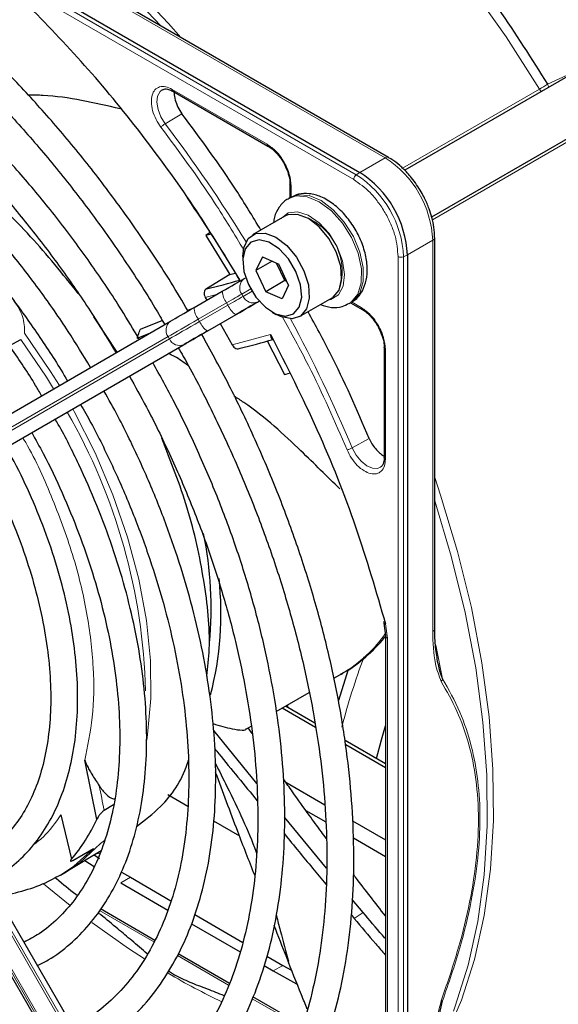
# Paper-space layout 'Blatt2' of a CAD drawing. Header units: millimetres. Extents: x 5 to 418, y 2 to 292.
# Tile 58 of 88: x 138 to 146, y 205 to 220. Entities that reach past the tile are written whole.
import ezdxf

# ---------------------------------------------------------------- set-up
doc = ezdxf.new("R2010")
doc.units = ezdxf.units.MM

psp = doc.layouts.new('Blatt2')

# ---------------------------------------------------------------- linework, layer by layer
at = {"color": 7, "linetype": 'Continuous', "lineweight": 25}
for p, q in [((127.312, 226.461), (142.882, 217.472)), ((143.308, 217.694), (138.282, 220.596)), ((146.969, 219.476), (143.55, 217.503)), ((143.951, 216.811), (147.369, 218.784)), ((140.108, 218.677), (141.517, 217.863)), ((141.846, 217.295), (141.846, 217.096)), ((141.854, 217.101), (141.826, 217.085)), ((141.77, 216.822), (141.289, 216.544)), ((140.659, 216.582), (140.594, 216.534)), ((140.676, 216.554), (140.594, 216.534)), ((140.594, 216.534), (140.955, 215.958)), ((143.995, 216.507), (143.995, 216.505)), ((143.995, 210.701), (143.995, 216.505)), ((143.589, 216.247), (143.589, 198.267)), ((141.144, 216.224), (141.144, 216.158)), ((141.437, 216.217), (141.339, 216.014)), ((141.58, 216.153), (141.339, 216.014)), ((141.437, 216.217), (141.68, 216.108)), ((141.768, 215.866), (141.647, 216.123)), ((141.826, 215.797), (141.68, 216.108)), ((140.955, 215.958), (140.605, 215.746)), ((140.955, 215.958), (141.034, 215.978)), ((141.339, 216.014), (141.485, 215.702)), ((141.167, 215.896), (141.189, 215.909)), ((141.768, 215.866), (141.485, 215.702)), ((141.826, 215.797), (141.728, 215.594)), ((141.784, 215.886), (141.768, 215.866)), ((141.801, 215.851), (141.768, 215.866)), ((140.421, 215.465), (140.841, 215.708)), ((141.728, 215.594), (141.485, 215.702)), ((140.588, 215.618), (140.612, 215.576)), ((141.989, 215.332), (142.47, 215.609)), ((142.725, 215.526), (142.754, 215.542)), ((142.746, 215.537), (142.917, 215.438)), ((140.626, 215.122), (141.047, 215.365)), ((141.582, 215.399), (141.639, 215.366)), ((135.277, 212.495), (140.073, 215.264)), ((139.279, 214.806), (138.934, 215.33)), ((139.952, 215.273), (139.621, 215.141)), ((140.809, 215.228), (140.989, 214.911)), ((139.575, 215.01), (139.766, 215.087)), ((135.505, 212.165), (140.301, 214.934)), ((137.677, 214.901), (137.851, 214.995)), ((141.509, 214.973), (141.765, 214.471)), ((143.246, 214.87), (143.246, 213.242)), ((141.765, 214.471), (141.84, 214.491)), ((143.244, 213.244), (143.244, 213.229)), ((143.24, 210.785), (143.263, 210.598)), ((143.263, 210.599), (143.263, 204.13)), ((140.367, 201.769), (135.571, 210.075)), ((142.496, 209.965), (142.629, 210.042)), ((142.708, 210.094), (142.564, 209.634)), ((142.604, 210.028), (142.629, 210.042)), ((135.211, 209.867), (140.007, 201.561)), ((141.642, 209.472), (142.131, 209.754)), ((142.225, 209.237), (141.73, 209.523)), ((142.216, 209.3), (141.78, 209.551)), ((141.809, 209.568), (141.809, 209.535)), ((141.198, 209.216), (141.27, 209.257)), ((141.286, 209.145), (141.227, 209.232)), ((141.354, 208.405), (140.713, 209.192)), ((143.263, 208.695), (142.663, 209.042)), ((143.263, 208.638), (142.673, 208.978)), ((138.976, 207.869), (138.797, 208.749)), ((140.326, 208.713), (140.338, 208.719)), ((141.784, 208.422), (142.364, 208.087)), ((140.034, 208.24), (140.331, 208.069)), ((139.225, 208.087), (139.088, 208.006)), ((138.444, 207.939), (138.6, 207.28)), ((142.388, 207.148), (141.763, 207.906)), ((142.081, 208.006), (142.376, 207.835)), ((140.712, 207.849), (141.096, 207.627)), ((142.775, 207.85), (143.263, 207.568)), ((142.788, 207.598), (143.263, 207.323)), ((138.559, 207.117), (139.041, 207.409)), ((138.62, 207.264), (138.929, 207.441)), ((138.937, 207.346), (139.019, 207.292)), ((138.799, 207.262), (138.936, 207.173)), ((138.438, 207.046), (138.388, 207.018)), ((138.438, 207.046), (138.522, 207.095)), ((138.522, 207.095), (138.559, 207.117)), ((139.342, 207.09), (139.475, 207.012)), ((139.334, 206.93), (140.033, 206.526)), ((139.475, 207.012), (140.078, 206.664)), ((138.687, 206.743), (138.665, 206.755)), ((142.931, 206.491), (142.771, 206.684)), ((139.84, 206.077), (139.033, 206.543)), ((140.432, 206.459), (141.148, 206.046)), ((142.753, 206.459), (142.8, 206.402)), ((140.383, 206.324), (141.105, 205.908)), ((140.946, 205.439), (140.187, 205.877)), ((141.504, 205.84), (141.738, 205.705)), ((140.117, 205.569), (140.042, 205.622)), ((140.117, 205.569), (140.124, 205.564)), ((141.46, 205.703), (141.597, 205.624)), ((141.597, 205.624), (141.942, 205.434)), ((141.738, 205.705), (141.868, 205.632)), ((142.031, 204.812), (141.296, 205.237)), ((144.056, 204.937), (144.112, 205.181))]:
    psp.add_line(p, q, dxfattribs=at)
at = {"color": 7, "linetype": 'Continuous', "lineweight": 18}
for p, q in [((142.792, 217.366), (127.221, 226.355)), ((142.83, 217.437), (127.26, 226.426)), ((138.232, 220.591), (143.258, 217.689)), ((145.67, 218.781), (146.137, 218.996)), ((140.096, 218.704), (141.505, 217.891)), ((143.518, 217.534), (145.552, 218.708)), ((140.242, 218.343), (139.992, 218.194)), ((145.994, 217.941), (143.961, 216.767)), ((143.258, 217.689), (142.882, 217.472)), ((142.882, 217.472), (142.83, 217.437)), ((141.863, 217.27), (141.863, 217.1)), ((143.589, 216.247), (143.965, 216.465)), ((143.965, 216.465), (143.965, 210.66)), ((143.533, 216.22), (143.589, 216.247)), ((143.452, 198.242), (143.452, 216.222)), ((143.533, 198.24), (143.533, 216.22)), ((140.77, 215.667), (140.588, 215.618)), ((141.263, 215.744), (141.129, 215.667)), ((141.129, 215.667), (141.149, 215.632)), ((141.149, 215.632), (141.283, 215.709)), ((140.905, 215.537), (140.484, 215.294)), ((140.504, 215.259), (140.925, 215.502)), ((140.925, 215.502), (140.905, 215.537)), ((141.389, 215.563), (141.367, 215.549)), ((142.758, 215.55), (142.905, 215.466)), ((141.041, 215.362), (140.621, 215.119)), ((140.484, 215.294), (140.504, 215.259)), ((140.989, 214.911), (141.558, 215.069)), ((140.036, 215.035), (135.24, 212.266)), ((135.26, 212.231), (140.056, 215)), ((140.273, 214.918), (135.477, 212.149)), ((140.056, 215), (140.036, 215.035)), ((143.263, 214.845), (143.263, 213.218)), ((142.77, 213.383), (143.023, 213.525)), ((143.264, 210.773), (143.292, 210.559)), ((143.292, 210.559), (143.292, 204.09)), ((144.01, 210.456), (144.112, 209.956)), ((135.477, 210.021), (140.273, 201.714)), ((140.301, 201.73), (135.505, 210.037)), ((135.24, 209.884), (140.036, 201.577)), ((140.056, 201.589), (135.26, 209.895)), ((139.034, 207.512), (139.09, 207.56)), ((138.187, 206.915), (138.579, 206.592)), ((139.475, 207.012), (139.334, 206.93)), ((139.826, 206.053), (139.016, 206.52)), ((142.8, 206.402), (142.931, 206.491)), ((140.935, 205.413), (140.173, 205.853)), ((141.738, 205.705), (141.597, 205.624)), ((141.891, 204.861), (141.284, 205.211))]:
    psp.add_line(p, q, dxfattribs=at)
at = {"color": 7, "linetype": 'Continuous', "lineweight": 18, "flags": 128}
for points in [[(145.552, 218.708), (145.058, 219.482), (144.533, 220.228), (143.98, 220.942), (143.402, 221.62), (142.802, 222.258), (142.185, 222.851), (141.554, 223.396), (140.912, 223.89), (140.264, 224.329), (139.614, 224.712), (138.965, 225.036), (138.468, 225.244)], [(132.77, 223.777), (133.102, 223.766), (133.706, 223.694), (134.328, 223.559), (134.962, 223.359), (135.605, 223.096), (136.254, 222.773), (136.905, 222.39), (137.553, 221.95), (138.194, 221.456), (138.825, 220.911), (139.443, 220.318), (140.042, 219.681), (140.224, 219.475)], [(139.926, 219.647), (139.337, 220.272), (138.718, 220.867), (138.085, 221.414), (137.441, 221.91), (136.791, 222.351), (136.139, 222.735), (135.488, 223.059), (134.842, 223.323), (134.206, 223.523), (133.845, 223.61)], [(139.992, 218.194), (139.929, 218.297), (139.886, 218.407), (139.87, 218.513), (139.88, 218.605), (139.917, 218.673), (139.955, 218.701)], [(141.829, 217.087), (141.937, 217.123), (142.102, 217.112), (142.281, 217.037), (142.46, 216.902), (142.624, 216.72), (142.759, 216.504), (142.856, 216.272), (142.906, 216.042), (142.905, 215.834), (142.853, 215.664), (142.755, 215.546), (142.722, 215.524)], [(142.754, 215.542), (142.784, 215.562), (142.882, 215.68), (142.933, 215.851), (142.934, 216.059), (142.884, 216.288), (142.788, 216.52), (142.652, 216.736), (142.488, 216.919), (142.31, 217.053), (142.131, 217.129), (141.966, 217.139), (141.854, 217.101)], [(142.414, 215.577), (142.453, 215.585), (142.566, 215.654), (142.636, 215.782), (142.657, 215.956), (142.626, 216.158), (142.547, 216.368), (142.427, 216.563), (142.278, 216.725), (142.117, 216.837), (141.958, 216.887), (141.819, 216.87), (141.714, 216.789)], [(141.129, 215.667), (141.108, 215.654), (141.085, 215.641), (141.059, 215.626), (141.031, 215.61), (141.002, 215.593), (140.97, 215.575), (140.938, 215.556), (140.905, 215.537)], [(140.925, 215.502), (140.958, 215.522), (140.99, 215.54), (141.022, 215.558), (141.051, 215.575), (141.079, 215.591), (141.105, 215.606), (141.128, 215.62), (141.149, 215.632)], [(140.484, 215.294), (140.418, 215.256), (140.353, 215.219), (140.291, 215.183), (140.232, 215.148), (140.176, 215.116), (140.125, 215.086), (140.078, 215.059), (140.036, 215.035)], [(140.056, 215), (140.098, 215.025), (140.145, 215.052), (140.196, 215.082), (140.252, 215.114), (140.311, 215.148), (140.373, 215.184), (140.438, 215.221), (140.504, 215.259)], [(138.421, 214.31), (138.291, 214.519), (137.905, 215.085)], [(137.851, 214.995), (138.229, 214.435), (138.336, 214.262)], [(139.718, 209.048), (139.731, 209.133), (139.781, 209.664), (139.776, 210.229), (139.715, 210.822), (139.601, 211.435), (139.434, 212.06), (139.216, 212.688), (138.951, 213.313), (138.641, 213.926), (138.621, 213.964)], [(143.19, 213.098), (143.146, 213.079), (143.069, 213.081), (142.985, 213.118), (142.901, 213.185), (142.827, 213.277), (142.77, 213.383)], [(143.995, 212.944), (144.082, 212.683), (144.335, 211.845), (144.54, 211.014), (144.696, 210.195), (144.803, 209.392), (144.86, 208.611), (144.866, 207.856), (144.822, 207.133), (144.728, 206.444), (144.584, 205.795), (144.391, 205.189), (144.15, 204.63), (143.994, 204.336)], [(144.272, 205.028), (144.299, 205.099), (144.492, 205.707), (144.637, 206.358), (144.731, 207.049), (144.776, 207.775), (144.769, 208.532), (144.712, 209.316), (144.605, 210.121), (144.448, 210.943), (144.242, 211.777), (143.995, 212.6)], [(138.559, 207.117), (138.737, 207.238), (139.034, 207.512)], [(138.929, 207.441), (138.635, 207.176), (138.438, 207.046)], [(139.039, 207.376), (138.957, 207.356), (138.953, 207.356)], [(138.902, 206.343), (139.447, 205.958), (139.687, 205.802)]]:
    psp.add_lwpolyline(points, dxfattribs=at)
at = {"color": 7, "linetype": 'Continuous', "lineweight": 25, "flags": 128}
for points in [[(143.308, 217.694), (143.308, 217.694), (143.31, 217.693)], [(142.574, 215.725), (142.613, 215.885), (142.599, 216.081), (142.534, 216.291), (142.423, 216.493), (142.279, 216.665), (142.119, 216.788), (141.958, 216.849), (141.815, 216.842), (141.77, 216.822)], [(141.144, 216.224), (141.159, 216.354), (141.224, 216.489), (141.334, 216.564), (141.477, 216.572), (141.638, 216.51), (141.798, 216.387), (141.942, 216.215), (142.053, 216.013), (142.119, 215.803), (142.132, 215.607), (142.093, 215.448), (142.093, 215.448)], [(141.984, 215.471), (142.02, 215.622), (142.003, 215.806), (141.935, 216.003), (141.825, 216.188), (141.685, 216.338), (141.533, 216.437), (141.387, 216.471), (141.265, 216.437), (141.181, 216.339), (141.145, 216.189), (141.162, 216.004), (141.23, 215.808), (141.34, 215.623), (141.48, 215.472), (141.632, 215.374), (141.778, 215.339), (141.9, 215.373), (141.984, 215.471)], [(140.841, 215.708), (140.889, 215.736), (140.936, 215.763), (140.981, 215.789), (141.024, 215.814), (141.065, 215.837), (141.102, 215.859), (141.136, 215.878), (141.167, 215.896)], [(142.47, 215.609), (142.485, 215.619), (142.574, 215.725)], [(141.367, 215.549), (141.336, 215.532), (141.302, 215.512), (141.265, 215.491), (141.224, 215.467), (141.181, 215.443), (141.136, 215.417), (141.089, 215.389), (141.041, 215.362)], [(141.047, 215.365), (141.099, 215.395), (141.149, 215.424), (141.197, 215.452), (141.243, 215.478), (141.286, 215.503), (141.326, 215.526), (141.362, 215.547), (141.395, 215.566)], [(140.073, 215.264), (140.106, 215.283), (140.142, 215.304), (140.182, 215.327), (140.225, 215.352), (140.271, 215.379), (140.319, 215.407), (140.369, 215.436), (140.421, 215.465)], [(142.093, 215.448), (142.004, 215.341), (141.876, 215.299), (141.722, 215.327), (141.639, 215.366)], [(140.621, 215.119), (140.569, 215.089), (140.519, 215.06), (140.471, 215.032), (140.425, 215.006), (140.382, 214.981), (140.342, 214.958), (140.306, 214.937), (140.273, 214.918)], [(140.301, 214.934), (140.332, 214.952), (140.366, 214.972), (140.403, 214.993), (140.444, 215.017), (140.486, 215.041), (140.532, 215.067), (140.578, 215.094), (140.626, 215.122)], [(143.129, 208.773), (143.203, 209.052), (143.263, 209.262)]]:
    psp.add_lwpolyline(points, dxfattribs=at)
at = {"color": 7, "linetype": 'Continuous', "lineweight": 18}
for centre, radius, start, end in [((144.262, 220.943), 2.581, 299.9907, 303.0858), ((145.688, 218.789), 0.159, 210.9182, 226.5298), ((122.4, 204.848), 22.082, 31.6747, 37.1862), ((143.288, 217.648), 0.0503, 65.6929, 125.6176), ((142.43, 216.395), 1.537, 2.6055, 57.3945), ((142.885, 217.361), 0.0932, 125.6892, 177.1989), ((142.008, 216.151), 1.527, 2.6055, 57.3945), ((141.751, 216.003), 0.869, 342.0932, 77.9014), ((143.945, 216.51), 0.0503, 294.3747, 354.3052), ((143.495, 216.305), 0.0932, 242.8052, 294.3071), ((141.265, 215.762), 0.166, 126.3512, 215.1851), ((141.133, 215.719), 0.292, 182.2032, 218.6037), ((141.197, 215.609), 0.292, 201.4008, 237.7898), ((141.3, 215.702), 0.166, 204.8163, 293.6431), ((140.713, 215.476), 0.292, 182.2032, 218.6037), ((140.171, 215.131), 0.166, 126.3512, 215.1851), ((140.776, 215.366), 0.292, 201.4008, 237.7898), ((122.414, 204.821), 22.083, 22.8139, 28.326), ((140.206, 215.07), 0.166, 204.8163, 293.6431), ((130.974, 209.554), 8.73, 1.4751, 29.9716), ((143.945, 210.706), 0.0503, 294.3747, 354.3052), ((141.629, 211.751), 1.98, 300.313, 325.9586), ((153.869, 206.244), 11.647, 159.7104, 165.1016), ((163.722, 213.346), 25.206, 191.3822, 192.2327), ((145.239, 214.46), 10.285, 239.6127, 244.6357)]:
    psp.add_arc(centre, radius, start, end, dxfattribs=at)
at = {"color": 7, "linetype": 'Continuous', "lineweight": 25}
for centre, radius, start, end in [((142.054, 216.178), 1.537, 2.6055, 57.3945), ((122.865, 205.103), 21.179, 30.5271, 34.486), ((139.135, 222.395), 6.81, 282.4633, 286.7719), ((139.472, 221.798), 7.126, 283.2527, 287.311), ((135.191, 210.999), 5.485, 354.6955, 11.7507), ((136.069, 210.922), 4.752, 345.3744, 6.3356), ((136.645, 208.94), 2.565, 319.6629, 335.3009)]:
    psp.add_arc(centre, radius, start, end, dxfattribs=at)
for points, knots in [([(140.526, 224.328), (140.84, 224.11), (141.47, 223.671), (142.396, 222.868), (143.296, 221.968), (144.152, 220.974), (144.954, 219.913), (145.432, 219.157), (145.67, 218.781)], [0, 0, 0, 0, 0.165419, 0.332172, 0.5, 0.667816, 0.834575, 1, 1, 1, 1]), ([(140.332, 215.414), (140.248, 215.557), (140.021, 215.945), (139.616, 216.554), (139.124, 217.238), (138.607, 217.892), (138.067, 218.514), (137.509, 219.099), (136.935, 219.645), (136.348, 220.148), (135.751, 220.606), (135.148, 221.015), (134.541, 221.375), (133.934, 221.682), (133.331, 221.934), (132.733, 222.131), (132.146, 222.271), (131.572, 222.352), (131.015, 222.375), (130.478, 222.338), (129.965, 222.244), (129.479, 222.09), (129.099, 221.926), (128.894, 221.794), (128.83, 221.752)], [0, 0, 0, 0, 0.027836, 0.075404, 0.122977, 0.170555, 0.218143, 0.265742, 0.313355, 0.360985, 0.408634, 0.456301, 0.503986, 0.551687, 0.599395, 0.647094, 0.694763, 0.742373, 0.789887, 0.837268, 0.884487, 0.931535, 0.978434, 1, 1, 1, 1]), ([(129.03, 221.406), (129.086, 221.443), (129.276, 221.567), (129.63, 221.719), (130.09, 221.863), (130.578, 221.947), (131.089, 221.975), (131.619, 221.945), (132.167, 221.858), (132.729, 221.715), (133.301, 221.517), (133.882, 221.264), (134.468, 220.957), (135.054, 220.599), (135.639, 220.192), (136.218, 219.737), (136.789, 219.237), (137.347, 218.694), (137.89, 218.113), (138.414, 217.496), (138.917, 216.847), (139.394, 216.168), (139.751, 215.622), (139.938, 215.298), (139.986, 215.214)], [0, 0, 0, 0, 0.02099, 0.069851, 0.118688, 0.167389, 0.215899, 0.264215, 0.312366, 0.360395, 0.408346, 0.456251, 0.504137, 0.552018, 0.599903, 0.6478, 0.695711, 0.743637, 0.791578, 0.839533, 0.887498, 0.935471, 0.983451, 1, 1, 1, 1]), ([(139.607, 214.996), (139.52, 215.143), (139.298, 215.518), (138.907, 216.097), (138.442, 216.73), (137.951, 217.332), (137.44, 217.9), (136.911, 218.431), (136.367, 218.92), (135.812, 219.365), (135.249, 219.763), (134.682, 220.112), (134.114, 220.408), (133.548, 220.651), (132.989, 220.837), (132.439, 220.966), (131.902, 221.037), (131.383, 221.049), (130.885, 221.001), (130.41, 220.897), (129.967, 220.729), (129.68, 220.595), (129.552, 220.503), (129.551, 220.503)], [0, 0, 0, 0, 0.032875, 0.083822, 0.134775, 0.185738, 0.236713, 0.287705, 0.338718, 0.389753, 0.440814, 0.491899, 0.543005, 0.594125, 0.645237, 0.696311, 0.747305, 0.798171, 0.848856, 0.899324, 0.949573, 0.99965, 1, 1, 1, 1]), ([(129.755, 220.15), (129.823, 220.193), (130.014, 220.316), (130.363, 220.459), (130.797, 220.58), (131.258, 220.641), (131.74, 220.646), (132.242, 220.594), (132.759, 220.485), (133.288, 220.32), (133.826, 220.101), (134.371, 219.827), (134.917, 219.502), (135.462, 219.127), (136.002, 218.704), (136.533, 218.237), (137.051, 217.727), (137.554, 217.179), (138.038, 216.596), (138.499, 215.981), (138.91, 215.381), (139.153, 214.977), (139.262, 214.796)], [0, 0, 0, 0, 0.02882, 0.081368, 0.133858, 0.186143, 0.238166, 0.289941, 0.341521, 0.392971, 0.444344, 0.49568, 0.547008, 0.598338, 0.649681, 0.701044, 0.752426, 0.803828, 0.855246, 0.906678, 0.95812, 1, 1, 1, 1]), ([(141.101, 215.876), (140.89, 216.222), (140.446, 216.952), (139.688, 217.997), (138.861, 219.016), (138.272, 219.624), (137.979, 219.928)], [0, 0, 0, 0, 0.23192, 0.488446, 0.744971, 1, 1, 1, 1]), ([(138.884, 214.578), (138.775, 214.757), (138.539, 215.146), (138.14, 215.717), (137.699, 216.291), (137.234, 216.831), (136.751, 217.336), (136.251, 217.8), (135.74, 218.221), (135.22, 218.596), (134.694, 218.921), (134.168, 219.194), (133.644, 219.413), (133.126, 219.575), (132.619, 219.68), (132.127, 219.726), (131.653, 219.712), (131.201, 219.64), (130.778, 219.506), (130.469, 219.372), (130.314, 219.266), (130.279, 219.241)], [0, 0, 0, 0, 0.047335, 0.102503, 0.157679, 0.212871, 0.268083, 0.323322, 0.378591, 0.433894, 0.489232, 0.544601, 0.599988, 0.65536, 0.710671, 0.765857, 0.820841, 0.875554, 0.929964, 0.984107, 1, 1, 1, 1]), ([(130.478, 218.897), (130.575, 218.955), (130.786, 219.082), (131.151, 219.212), (131.56, 219.299), (131.995, 219.327), (132.45, 219.299), (132.921, 219.214), (133.406, 219.072), (133.9, 218.876), (134.401, 218.626), (134.903, 218.325), (135.405, 217.973), (135.9, 217.575), (136.386, 217.132), (136.859, 216.649), (137.314, 216.128), (137.75, 215.575), (138.157, 214.99), (138.421, 214.589), (138.539, 214.38), (138.539, 214.379)], [0, 0, 0, 0, 0.047732, 0.104951, 0.162001, 0.218715, 0.275061, 0.331102, 0.386935, 0.442647, 0.498302, 0.553942, 0.609585, 0.665249, 0.720938, 0.776655, 0.832397, 0.88816, 0.943939, 0.999729, 1, 1, 1, 1]), ([(139.325, 218.415), (138.943, 218.504), (138.486, 218.611), (138.031, 218.619), (137.957, 218.621)], [0, 0, 0, 0, 0.836432, 1, 1, 1, 1]), ([(139.957, 218.698), (139.964, 218.702), (139.984, 218.715), (140.036, 218.711), (140.086, 218.687), (140.108, 218.677)], [0, 0, 0, 0, 0.2164, 0.647017, 1, 1, 1, 1]), ([(140.129, 218.681), (140.127, 218.67), (140.121, 218.63), (140.138, 218.545), (140.177, 218.439), (140.22, 218.375), (140.242, 218.343)], [0, 0, 0, 0, 0.116786, 0.411191, 0.705595, 1, 1, 1, 1]), ([(138.157, 214.158), (138.128, 214.209), (137.987, 214.454), (137.705, 214.871), (137.312, 215.405), (136.893, 215.905), (136.455, 216.371), (136, 216.797), (135.533, 217.18), (135.058, 217.516), (134.577, 217.802), (134.096, 218.035), (133.619, 218.213), (133.15, 218.334), (132.693, 218.396), (132.254, 218.398), (131.835, 218.341), (131.445, 218.222), (131.167, 218.102), (131.031, 218.005), (131.004, 217.986)], [0, 0, 0, 0, 0.015977, 0.076619, 0.137271, 0.197942, 0.258641, 0.319377, 0.380158, 0.440989, 0.501871, 0.562796, 0.623736, 0.68463, 0.74539, 0.805902, 0.866048, 0.925763, 0.985086, 1, 1, 1, 1]), ([(141.414, 216.616), (141.293, 216.816), (140.93, 217.415), (140.517, 217.972), (140.242, 218.343)], [0, 0, 0, 0, 0.333109, 1, 1, 1, 1]), ([(138.702, 215.674), (138.47, 215.963), (137.996, 216.557), (137.193, 217.302), (136.631, 217.664), (136.35, 217.846)], [0, 0, 0, 0, 0.322443, 0.661221, 1, 1, 1, 1]), ([(141.517, 217.864), (141.521, 217.862), (141.529, 217.859), (141.54, 217.863), (141.545, 217.865)], [0, 0, 0, 0, 0.4822925, 1, 1, 1, 1]), ([(141.52, 217.861), (141.541, 217.848), (141.582, 217.822), (141.649, 217.758), (141.706, 217.688), (141.738, 217.636), (141.749, 217.618)], [0, 0, 0, 0, 0.244303, 0.500854, 0.825035, 1, 1, 1, 1]), ([(141.749, 217.618), (141.774, 217.567), (141.81, 217.496), (141.836, 217.395), (141.847, 217.332), (141.844, 217.295), (141.844, 217.285)], [0, 0, 0, 0, 0.440805, 0.613959, 0.88685, 1, 1, 1, 1]), ([(143.795, 217.183), (143.75, 217.254), (143.686, 217.354), (143.575, 217.482), (143.477, 217.577), (143.382, 217.652), (143.324, 217.683), (143.308, 217.691)], [0, 0, 0, 0, 0.3356827, 0.4702489, 0.69001, 0.912206, 1, 1, 1, 1]), ([(141.846, 217.294), (141.846, 217.299), (141.848, 217.307), (141.856, 217.314), (141.861, 217.318)], [0, 0, 0, 0, 0.482332, 1, 1, 1, 1]), ([(142.748, 215.546), (142.762, 215.551), (142.825, 215.578), (142.906, 215.678), (142.976, 215.83), (143, 216.015), (142.98, 216.223), (142.913, 216.444), (142.804, 216.659), (142.662, 216.851), (142.493, 217.009), (142.314, 217.116), (142.137, 217.163), (141.978, 217.161), (141.893, 217.116), (141.854, 217.097)], [0, 0, 0, 0, 0.020926, 0.097604, 0.173528, 0.254016, 0.339975, 0.427864, 0.515563, 0.603442, 0.692189, 0.782724, 0.863809, 0.939448, 1, 1, 1, 1]), ([(143.992, 216.507), (143.991, 216.556), (143.989, 216.652), (143.957, 216.797), (143.911, 216.942), (143.857, 217.07), (143.812, 217.152), (143.795, 217.183)], [0, 0, 0, 0, 0.229884, 0.443951, 0.63112, 0.859055, 1, 1, 1, 1]), ([(141.832, 217.083), (141.822, 217.079), (141.761, 217.055), (141.682, 216.958), (141.616, 216.839), (141.606, 216.753), (141.602, 216.725)], [0, 0, 0, 0, 0.077899, 0.451637, 0.81994, 1, 1, 1, 1]), ([(140.605, 215.746), (140.597, 215.739), (140.58, 215.726), (140.569, 215.692), (140.571, 215.654), (140.582, 215.63), (140.588, 215.618)], [0, 0, 0, 0, 0.243701, 0.495029, 0.749466, 1, 1, 1, 1]), ([(142.297, 215.51), (142.351, 215.493), (142.459, 215.46), (142.607, 215.468), (142.685, 215.511), (142.717, 215.528)], [0, 0, 0, 0, 0.3758341, 0.7484767, 1, 1, 1, 1]), ([(140.388, 215.446), (140.383, 215.444), (140.363, 215.436), (140.342, 215.428), (140.327, 215.422)], [0, 0, 0, 0, 0.264203, 1, 1, 1, 1]), ([(143.023, 213.525), (142.84, 213.949), (142.564, 214.585), (142.227, 215.199), (142.114, 215.404)], [0, 0, 0, 0, 0.666792, 1, 1, 1, 1]), ([(142.917, 215.439), (142.921, 215.437), (142.929, 215.434), (142.94, 215.438), (142.945, 215.44)], [0, 0, 0, 0, 0.482292, 1, 1, 1, 1]), ([(142.92, 215.436), (142.941, 215.423), (142.982, 215.397), (143.049, 215.333), (143.106, 215.263), (143.138, 215.211), (143.149, 215.193)], [0, 0, 0, 0, 0.244302, 0.500853, 0.825035, 1, 1, 1, 1]), ([(139.575, 215.01), (139.581, 215.027), (139.596, 215.07), (139.611, 215.114), (139.621, 215.141)], [0, 0, 0, 0, 0.37225, 1, 1, 1, 1]), ([(140.272, 201.933), (140.295, 201.944), (140.468, 202.026), (140.762, 202.234), (141.149, 202.557), (141.497, 202.937), (141.807, 203.364), (142.078, 203.84), (142.308, 204.359), (142.495, 204.921), (142.638, 205.522), (142.737, 206.158), (142.791, 206.826), (142.799, 207.521), (142.762, 208.241), (142.68, 208.98), (142.554, 209.736), (142.384, 210.503), (142.171, 211.277), (141.917, 212.055), (141.623, 212.832), (141.29, 213.603), (140.93, 214.352), (140.664, 214.835), (140.535, 215.069)], [0, 0, 0, 0, 0.007022, 0.053817, 0.1006, 0.147436, 0.194392, 0.241503, 0.288773, 0.336184, 0.383702, 0.431293, 0.478928, 0.526583, 0.57424, 0.62189, 0.669527, 0.71715, 0.764759, 0.812355, 0.859941, 0.907518, 0.955089, 1, 1, 1, 1]), ([(141.558, 215.069), (141.558, 215.057), (141.557, 215.037), (141.565, 215.015), (141.575, 215.001), (141.586, 214.998), (141.592, 214.996)], [0, 0, 0, 0, 0.336127, 0.560864, 0.79606, 1, 1, 1, 1]), ([(141.558, 215.069), (141.795, 214.6), (142.27, 213.661), (142.845, 212.213), (143.125, 211.253), (143.264, 210.773)], [0, 0, 0, 0, 0.333214, 0.666775, 1, 1, 1, 1]), ([(143.149, 215.193), (143.174, 215.142), (143.21, 215.071), (143.236, 214.97), (143.247, 214.907), (143.244, 214.87), (143.244, 214.86)], [0, 0, 0, 0, 0.440805, 0.61396, 0.88685, 1, 1, 1, 1]), ([(140.332, 214.606), (140.268, 214.653), (140.178, 214.72), (140.072, 214.769), (140.04, 214.784)], [0, 0, 0, 0, 0.705951, 1, 1, 1, 1]), ([(140.187, 214.869), (140.212, 214.826), (140.378, 214.543), (140.654, 214.003), (141.01, 213.253), (141.327, 212.494), (141.606, 211.731), (141.844, 210.97), (142.042, 210.213), (142.197, 209.467), (142.309, 208.735), (142.377, 208.022), (142.401, 207.331), (142.381, 206.666), (142.317, 206.032), (142.211, 205.432), (142.062, 204.869), (141.871, 204.347), (141.641, 203.867), (141.371, 203.433), (141.064, 203.046), (140.72, 202.711), (140.39, 202.453), (140.161, 202.33), (140.071, 202.282)], [0, 0, 0, 0, 0.008469, 0.056451, 0.10443, 0.152403, 0.200367, 0.248319, 0.296256, 0.344176, 0.392077, 0.439959, 0.487821, 0.535666, 0.5835, 0.631333, 0.679178, 0.72706, 0.775013, 0.82308, 0.871307, 0.919731, 0.968362, 1, 1, 1, 1]), ([(140.989, 214.911), (140.996, 214.9), (141.01, 214.878), (141.042, 214.858), (141.076, 214.851), (141.096, 214.858), (141.106, 214.862)], [0, 0, 0, 0, 0.250494, 0.503104, 0.754115, 1, 1, 1, 1]), ([(143.246, 214.869), (143.246, 214.874), (143.248, 214.882), (143.256, 214.889), (143.261, 214.893)], [0, 0, 0, 0, 0.482335, 1, 1, 1, 1]), ([(139.547, 203.189), (139.664, 203.255), (139.916, 203.397), (140.264, 203.683), (140.596, 204.029), (140.89, 204.425), (141.145, 204.869), (141.358, 205.357), (141.529, 205.887), (141.655, 206.455), (141.737, 207.058), (141.774, 207.692), (141.765, 208.352), (141.711, 209.034), (141.612, 209.734), (141.469, 210.448), (141.283, 211.17), (141.055, 211.897), (140.787, 212.623), (140.479, 213.345), (140.155, 214.024), (139.918, 214.453), (139.809, 214.65)], [0, 0, 0, 0, 0.042839, 0.092827, 0.142855, 0.193022, 0.243385, 0.293956, 0.34471, 0.395602, 0.446585, 0.497618, 0.548672, 0.599723, 0.650761, 0.701782, 0.752784, 0.803769, 0.85474, 0.905699, 0.956649, 1, 1, 1, 1]), ([(139.461, 214.449), (139.546, 214.297), (139.759, 213.918), (140.061, 213.296), (140.369, 212.591), (140.637, 211.88), (140.866, 211.17), (141.054, 210.464), (141.199, 209.769), (141.302, 209.087), (141.36, 208.425), (141.375, 207.786), (141.346, 207.175), (141.273, 206.595), (141.158, 206.051), (141.001, 205.545), (140.803, 205.081), (140.567, 204.662), (140.293, 204.289), (139.981, 203.967), (139.67, 203.715), (139.451, 203.594), (139.359, 203.544)], [0, 0, 0, 0, 0.034641, 0.086177, 0.137706, 0.189224, 0.240727, 0.292212, 0.343673, 0.39511, 0.44652, 0.497904, 0.549267, 0.600618, 0.651971, 0.70335, 0.754795, 0.806361, 0.858115, 0.910117, 0.962397, 1, 1, 1, 1]), ([(138.82, 204.448), (138.9, 204.489), (139.108, 204.598), (139.408, 204.836), (139.72, 205.15), (139.993, 205.517), (140.228, 205.93), (140.42, 206.387), (140.57, 206.886), (140.675, 207.422), (140.735, 207.992), (140.75, 208.59), (140.719, 209.213), (140.643, 209.855), (140.523, 210.512), (140.359, 211.179), (140.153, 211.851), (139.907, 212.524), (139.62, 213.191), (139.346, 213.762), (139.154, 214.103), (139.082, 214.23)], [0, 0, 0, 0, 0.033446, 0.087411, 0.141399, 0.195552, 0.249964, 0.304656, 0.359593, 0.414709, 0.469936, 0.525219, 0.580517, 0.635803, 0.691067, 0.746307, 0.801523, 0.856719, 0.911899, 0.967067, 1, 1, 1, 1]), ([(142.585, 212.777), (142.397, 212.962), (141.978, 213.373), (141.449, 213.871), (141.066, 214.121), (141.018, 214.152)], [0, 0, 0, 0, 0.415637, 0.927317, 1, 1, 1, 1]), ([(138.735, 214.03), (138.787, 213.939), (138.958, 213.64), (139.213, 213.117), (139.498, 212.468), (139.743, 211.813), (139.949, 211.159), (140.114, 210.511), (140.235, 209.874), (140.314, 209.253), (140.348, 208.653), (140.339, 208.079), (140.287, 207.535), (140.192, 207.026), (140.055, 206.555), (139.877, 206.125), (139.661, 205.74), (139.408, 205.401), (139.117, 205.114), (138.854, 204.91), (138.677, 204.823), (138.62, 204.795)], [0, 0, 0, 0, 0.024429, 0.080222, 0.136006, 0.191775, 0.247522, 0.303242, 0.358931, 0.414583, 0.470198, 0.525779, 0.581336, 0.636887, 0.69246, 0.748108, 0.803911, 0.859965, 0.916367, 0.973159, 1, 1, 1, 1]), ([(138.095, 205.704), (138.149, 205.73), (138.323, 205.815), (138.582, 206.016), (138.869, 206.302), (139.117, 206.64), (139.325, 207.024), (139.491, 207.452), (139.614, 207.92), (139.692, 208.423), (139.724, 208.958), (139.711, 209.52), (139.652, 210.102), (139.549, 210.699), (139.402, 211.307), (139.212, 211.92), (138.983, 212.533), (138.713, 213.138), (138.503, 213.566), (138.374, 213.786), (138.359, 213.813)], [0, 0, 0, 0, 0.026837, 0.085914, 0.144995, 0.204288, 0.263944, 0.323998, 0.384387, 0.44501, 0.505762, 0.566569, 0.627372, 0.688147, 0.748889, 0.809596, 0.870275, 0.930931, 0.991574, 1, 1, 1, 1]), ([(138.01, 213.611), (138.068, 213.508), (138.233, 213.215), (138.467, 212.717), (138.713, 212.126), (138.918, 211.532), (139.084, 210.942), (139.207, 210.361), (139.286, 209.795), (139.323, 209.25), (139.315, 208.73), (139.265, 208.241), (139.172, 207.787), (139.038, 207.372), (138.865, 207.001), (138.654, 206.674), (138.406, 206.396), (138.154, 206.184), (137.972, 206.089), (137.896, 206.049)], [0, 0, 0, 0, 0.033602, 0.09506, 0.156501, 0.217917, 0.279296, 0.340631, 0.401915, 0.463142, 0.524317, 0.585455, 0.646584, 0.707751, 0.769051, 0.830622, 0.892629, 0.955206, 1, 1, 1, 1]), ([(140.611, 209.995), (140.626, 210.129), (140.677, 210.565), (140.584, 211.412), (140.358, 212.472), (140.078, 213.182), (139.941, 213.529)], [0, 0, 0, 0, 0.1303013, 0.4245638, 0.7188263, 1, 1, 1, 1]), ([(137.37, 206.96), (137.412, 206.979), (137.562, 207.048), (137.788, 207.224), (138.044, 207.484), (138.259, 207.796), (138.433, 208.152), (138.565, 208.551), (138.653, 208.988), (138.696, 209.458), (138.693, 209.955), (138.643, 210.474), (138.549, 211.009), (138.411, 211.553), (138.232, 212.101), (138.011, 212.645), (137.81, 213.078), (137.671, 213.322), (137.631, 213.393)], [0, 0, 0, 0, 0.025432, 0.09144, 0.157422, 0.22372, 0.290583, 0.358045, 0.425981, 0.494211, 0.562575, 0.63096, 0.699308, 0.767604, 0.835849, 0.904052, 0.972225, 1, 1, 1, 1]), ([(137.287, 213.194), (137.298, 213.175), (137.406, 212.99), (137.581, 212.623), (137.805, 212.101), (137.987, 211.575), (138.129, 211.053), (138.229, 210.542), (138.286, 210.048), (138.299, 209.577), (138.269, 209.136), (138.197, 208.728), (138.084, 208.359), (137.933, 208.033), (137.745, 207.752), (137.52, 207.522), (137.328, 207.373), (137.2, 207.319), (137.17, 207.306)], [0, 0, 0, 0, 0.007987, 0.077271, 0.146533, 0.215753, 0.284916, 0.354005, 0.423006, 0.491916, 0.560748, 0.629544, 0.698364, 0.767357, 0.836765, 0.906897, 0.977993, 1, 1, 1, 1]), ([(143.244, 213.229), (143.244, 213.218), (143.243, 213.185), (143.228, 213.142), (143.21, 213.11), (143.193, 213.103), (143.188, 213.101)], [0, 0, 0, 0, 0.158696, 0.485398, 0.839612, 1, 1, 1, 1]), ([(143.246, 213.243), (143.246, 213.247), (143.248, 213.255), (143.256, 213.262), (143.261, 213.266)], [0, 0, 0, 0, 0.482341, 1, 1, 1, 1]), ([(144.044, 210.191), (144.031, 210.266), (144.001, 210.428), (143.997, 210.606), (143.995, 210.701)], [0, 0, 0, 0, 0.470142, 1, 1, 1, 1]), ([(142.598, 210.03), (142.621, 210.041), (142.758, 210.107), (142.978, 210.287), (143.176, 210.467), (143.258, 210.585), (143.263, 210.592)], [0, 0, 0, 0, 0.090266, 0.521107, 0.972627, 1, 1, 1, 1]), ([(144.112, 209.956), (144.101, 209.986), (144.078, 210.046), (144.058, 210.127), (144.048, 210.177), (144.045, 210.192)], [0, 0, 0, 0, 0.4064361, 0.822172, 1, 1, 1, 1]), ([(138.235, 204.63), (138.171, 204.607), (137.98, 204.538), (137.63, 204.483), (137.192, 204.464), (136.734, 204.505), (136.259, 204.601), (135.772, 204.753), (135.285, 204.957), (134.939, 205.136), (134.672, 205.288), (134.396, 205.455), (133.974, 205.742), (133.477, 206.132), (132.988, 206.566), (132.513, 207.041), (132.054, 207.555), (131.614, 208.102), (131.2, 208.68), (130.908, 209.12), (130.765, 209.37), (130.741, 209.413)], [0, 0, 0, 0, 0.031219, 0.093709, 0.155812, 0.217519, 0.278913, 0.340099, 0.401169, 0.458925, 0.466609, 0.498605, 0.559596, 0.620625, 0.681681, 0.742768, 0.803883, 0.865022, 0.92618, 0.987351, 1, 1, 1, 1]), ([(140.703, 209.293), (140.801, 209.264), (141.033, 209.197), (141.199, 209.187), (141.197, 209.217), (141.197, 209.218)], [0, 0, 0, 0, 0.417121, 0.979344, 1, 1, 1, 1]), ([(130.396, 209.214), (130.447, 209.126), (130.621, 208.826), (130.951, 208.336), (131.38, 207.749), (131.836, 207.194), (132.311, 206.673), (132.804, 206.191), (133.31, 205.75), (133.827, 205.354), (134.239, 205.082), (134.568, 204.885), (134.899, 204.703), (135.342, 204.493), (135.863, 204.299), (136.377, 204.162), (136.878, 204.083), (137.363, 204.063), (137.826, 204.105), (138.186, 204.177), (138.381, 204.254), (138.439, 204.278)], [0, 0, 0, 0, 0.024893, 0.0846812, 0.1444768, 0.2042859, 0.2641149, 0.3239696, 0.3838555, 0.443777, 0.5037362, 0.5251768, 0.5567848, 0.6167854, 0.676812, 0.7368027, 0.796699, 0.8564237, 0.9158939, 0.9750476, 1, 1, 1, 1]), ([(138.965, 203.366), (138.923, 203.349), (138.746, 203.274), (138.403, 203.199), (137.941, 203.144), (137.454, 203.149), (136.95, 203.211), (136.431, 203.33), (135.9, 203.504), (135.369, 203.728), (134.981, 203.928), (134.678, 204.1), (134.366, 204.288), (133.907, 204.597), (133.366, 205.012), (132.833, 205.472), (132.312, 205.975), (131.806, 206.517), (131.319, 207.094), (130.854, 207.704), (130.414, 208.336), (130.146, 208.776), (130.013, 208.993)], [0, 0, 0, 0, 0.017316, 0.07398, 0.130407, 0.186548, 0.242429, 0.298112, 0.353664, 0.409142, 0.461634, 0.472322, 0.501413, 0.556837, 0.61229, 0.667762, 0.723255, 0.77877, 0.834303, 0.889852, 0.945412, 1, 1, 1, 1]), ([(129.669, 208.795), (129.698, 208.744), (129.858, 208.464), (130.18, 207.972), (130.633, 207.327), (131.115, 206.711), (131.617, 206.128), (132.139, 205.581), (132.677, 205.074), (133.228, 204.61), (133.788, 204.191), (134.226, 203.904), (134.577, 203.697), (134.927, 203.503), (135.405, 203.272), (135.969, 203.054), (136.525, 202.891), (137.069, 202.787), (137.599, 202.742), (138.11, 202.754), (138.597, 202.83), (138.95, 202.918), (139.131, 202.998), (139.168, 203.015)], [0, 0, 0, 0, 0.011961, 0.066529, 0.121102, 0.175682, 0.230275, 0.284884, 0.339513, 0.394165, 0.448844, 0.503549, 0.521416, 0.550246, 0.604978, 0.659732, 0.714464, 0.769138, 0.823706, 0.878111, 0.932303, 0.986256, 1, 1, 1, 1]), ([(140.726, 208.922), (140.747, 208.897), (140.957, 208.638), (141.168, 208.38), (141.36, 208.148)], [0, 0, 0, 0, 0.096797, 1, 1, 1, 1]), ([(138.797, 208.749), (138.813, 208.712), (138.839, 208.652), (138.877, 208.585), (138.933, 208.491), (138.976, 208.427), (139.012, 208.372)], [0, 0, 0, 0, 0.259433, 0.424802, 0.511819, 1, 1, 1, 1]), ([(139.565, 207.766), (139.687, 207.86), (139.994, 208.092), (140.245, 208.445), (140.331, 208.727), (140.336, 208.744)], [0, 0, 0, 0, 0.386238, 0.962194, 1, 1, 1, 1]), ([(140.737, 208.705), (140.795, 208.59), (141.025, 208.136), (141.234, 207.691), (141.344, 207.381), (141.348, 207.371)], [0, 0, 0, 0, 0.248467, 0.977657, 1, 1, 1, 1]), ([(139.692, 202.106), (139.623, 202.077), (139.408, 201.986), (139.016, 201.893), (138.521, 201.826), (138.003, 201.82), (137.466, 201.87), (136.913, 201.976), (136.347, 202.139), (135.771, 202.357), (135.233, 202.608), (134.786, 202.852), (134.338, 203.12), (133.845, 203.449), (133.264, 203.887), (132.69, 204.372), (132.127, 204.899), (131.578, 205.467), (131.047, 206.072), (130.536, 206.71), (130.049, 207.379), (129.632, 208.001), (129.39, 208.409), (129.291, 208.576)], [0, 0, 0, 0, 0.024649, 0.076789, 0.128757, 0.180513, 0.232071, 0.283468, 0.334752, 0.385965, 0.437141, 0.476365, 0.503222, 0.554373, 0.605545, 0.656731, 0.707934, 0.759153, 0.810386, 0.861633, 0.912889, 0.964152, 1, 1, 1, 1]), ([(141.322, 207.044), (141.237, 207.26), (141.039, 207.768), (140.85, 208.277), (140.742, 208.569)], [0, 0, 0, 0, 0.425317, 1, 1, 1, 1]), ([(128.945, 208.377), (129, 208.282), (129.196, 207.942), (129.566, 207.377), (130.052, 206.687), (130.565, 206.027), (131.1, 205.399), (131.655, 204.806), (132.226, 204.252), (132.811, 203.74), (133.406, 203.273), (133.983, 202.871), (134.468, 202.573), (134.954, 202.303), (135.465, 202.054), (136.067, 201.812), (136.663, 201.627), (137.248, 201.499), (137.818, 201.429), (138.372, 201.419), (138.905, 201.465), (139.41, 201.577), (139.742, 201.674), (139.895, 201.749), (139.898, 201.75)], [0, 0, 0, 0, 0.0194304, 0.0699358, 0.1204444, 0.1709591, 0.2214829, 0.2720186, 0.3225689, 0.3731362, 0.4237225, 0.4743289, 0.518625, 0.5452945, 0.5959312, 0.6465848, 0.697225, 0.7478274, 0.7983596, 0.8487824, 0.8990567, 0.9491547, 0.9990729, 1, 1, 1, 1]), ([(139.012, 208.372), (139.044, 208.327), (139.104, 208.245), (139.188, 208.18), (139.237, 208.175), (139.243, 208.174)], [0, 0, 0, 0, 0.508182, 0.943387, 1, 1, 1, 1]), ([(142.385, 207.59), (142.361, 207.622), (142.275, 207.738), (142.109, 207.965), (141.921, 208.226), (141.793, 208.409), (141.748, 208.473)], [0, 0, 0, 0, 0.109246, 0.391731, 0.785554, 1, 1, 1, 1]), ([(139.088, 208.006), (139.084, 208.003), (139.076, 207.998), (139.063, 207.987), (139.049, 207.973), (139.027, 207.949), (138.998, 207.912), (138.984, 207.884), (138.976, 207.869)], [0, 0, 0, 0, 0.078224, 0.15987, 0.257457, 0.364406, 0.6366, 1, 1, 1, 1]), ([(141.764, 207.655), (141.835, 207.568), (142.04, 207.317), (142.246, 207.069), (142.381, 206.908)], [0, 0, 0, 0, 0.347576, 1, 1, 1, 1]), ([(138.6, 207.28), (138.595, 207.273), (138.584, 207.259), (138.584, 207.252), (138.591, 207.251), (138.598, 207.254), (138.608, 207.258), (138.616, 207.262), (138.62, 207.264)], [0, 0, 0, 0, 0.294656, 0.558446, 0.679552, 0.797043, 0.898977, 1, 1, 1, 1]), ([(143.263, 206.441), (143.114, 206.631), (142.954, 206.836), (142.797, 207.043), (142.786, 207.058)], [0, 0, 0, 0, 0.928142, 1, 1, 1, 1]), ([(137.497, 206.74), (137.511, 206.741), (137.652, 206.75), (137.909, 206.818), (138.193, 206.911), (138.341, 206.999), (138.382, 207.024)], [0, 0, 0, 0, 0.044719, 0.441931, 0.844651, 1, 1, 1, 1]), ([(138.665, 206.755), (138.569, 206.83), (138.465, 206.912), (138.362, 207.005), (138.354, 207.013)], [0, 0, 0, 0, 0.916293, 1, 1, 1, 1]), ([(139.726, 205.875), (139.65, 205.941), (139.505, 206.065), (139.276, 206.259), (139.109, 206.398), (139.007, 206.477), (138.993, 206.488)], [0, 0, 0, 0, 0.31928, 0.602273, 0.945507, 1, 1, 1, 1]), ([(141.644, 206.444), (141.663, 206.368), (141.729, 206.112), (141.785, 205.909), (141.825, 205.766)], [0, 0, 0, 0, 0.295359, 1, 1, 1, 1]), ([(143.263, 206.102), (143.248, 206.119), (143.135, 206.248), (143.026, 206.378), (142.931, 206.491)], [0, 0, 0, 0, 0.134652, 1, 1, 1, 1]), ([(142.103, 205.058), (142.074, 205.128), (141.967, 205.385), (141.808, 205.795), (141.673, 206.138), (141.611, 206.296)], [0, 0, 0, 0, 0.167827, 0.617148, 1, 1, 1, 1]), ([(142.8, 206.402), (142.906, 206.276), (143.059, 206.094), (143.215, 205.914), (143.263, 205.859)], [0, 0, 0, 0, 0.6905531, 1, 1, 1, 1]), ([(140.868, 205.256), (140.786, 205.289), (140.618, 205.355), (140.359, 205.449), (140.203, 205.526), (140.125, 205.564)], [0, 0, 0, 0, 0.327186, 0.664354, 1, 1, 1, 1])]:
    psp.add_open_spline(points, degree=3, knots=knots, dxfattribs=at)
at = {"color": 7, "linetype": 'Continuous', "lineweight": 18}
for points, knots in [([(139.929, 218.143), (139.904, 218.181), (139.851, 218.258), (139.801, 218.39), (139.782, 218.516), (139.794, 218.623), (139.837, 218.703), (139.907, 218.747), (139.997, 218.751), (140.064, 218.719), (140.096, 218.704)], [0, 0, 0, 0, 0.1217126, 0.25, 0.3782874, 0.5, 0.6217126, 0.75, 0.8782874, 1, 1, 1, 1]), ([(145.683, 218.734), (145.683, 218.738), (145.684, 218.753), (145.676, 218.768), (145.67, 218.781)], [0, 0, 0, 0, 0.20111, 1, 1, 1, 1]), ([(140.108, 218.677), (140.108, 218.677), (140.103, 218.678), (140.098, 218.687), (140.097, 218.698), (140.096, 218.704)], [0, 0, 0, 0, 0.033087, 0.516551, 1, 1, 1, 1]), ([(139.929, 218.143), (139.933, 218.147), (139.94, 218.155), (139.956, 218.169), (139.975, 218.183), (139.987, 218.191), (139.992, 218.194)], [0, 0, 0, 0, 0.25, 0.5, 0.75, 1, 1, 1, 1]), ([(141.161, 216.32), (141.019, 216.556), (140.637, 217.188), (140.202, 217.775), (139.929, 218.143)], [0, 0, 0, 0, 0.372925, 1, 1, 1, 1]), ([(141.505, 217.891), (141.552, 217.858), (141.646, 217.791), (141.764, 217.627), (141.847, 217.442), (141.858, 217.327), (141.863, 217.27)], [0, 0, 0, 0, 0.25, 0.499999, 0.75, 1, 1, 1, 1]), ([(141.505, 217.891), (141.505, 217.885), (141.507, 217.874), (141.512, 217.865), (141.517, 217.864), (141.517, 217.864)], [0, 0, 0, 0, 0.483464, 0.966928, 1, 1, 1, 1]), ([(141.863, 217.27), (141.859, 217.273), (141.849, 217.28), (141.844, 217.29), (141.846, 217.294), (141.846, 217.294)], [0, 0, 0, 0, 0.4834981, 0.9669963, 1, 1, 1, 1]), ([(143.452, 216.222), (143.443, 216.323), (143.43, 216.479), (143.347, 216.704), (143.262, 216.875), (143.156, 217.034), (143.002, 217.218), (142.875, 217.308), (142.792, 217.366)], [0, 0, 0, 0, 0.2394568, 0.3683607, 0.5, 0.6316393, 0.7605432, 1, 1, 1, 1]), ([(137.905, 215.085), (137.903, 215.169), (137.899, 215.337), (137.797, 215.491), (137.746, 215.568)], [0, 0, 0, 0, 0.5003194, 1, 1, 1, 1]), ([(142.905, 215.466), (142.952, 215.433), (143.046, 215.366), (143.164, 215.202), (143.247, 215.017), (143.258, 214.902), (143.263, 214.845)], [0, 0, 0, 0, 0.25, 0.5, 0.75, 1, 1, 1, 1]), ([(142.905, 215.466), (142.905, 215.46), (142.907, 215.449), (142.912, 215.44), (142.917, 215.439), (142.917, 215.439)], [0, 0, 0, 0, 0.4834631, 0.9669262, 1, 1, 1, 1]), ([(142.694, 213.354), (142.512, 213.775), (142.22, 214.445), (141.863, 215.093), (141.73, 215.335)], [0, 0, 0, 0, 0.626296, 1, 1, 1, 1]), ([(143.263, 214.845), (143.259, 214.848), (143.249, 214.855), (143.244, 214.865), (143.246, 214.869), (143.246, 214.869)], [0, 0, 0, 0, 0.4834976, 0.9670018, 1, 1, 1, 1]), ([(138.797, 208.749), (138.841, 208.957), (138.932, 209.381), (138.94, 210.125), (138.844, 210.939), (138.635, 211.802), (138.31, 212.668), (138.05, 213.254), (137.882, 213.528), (137.878, 213.535)], [0, 0, 0, 0, 0.156421, 0.319485, 0.487298, 0.657592, 0.827885, 0.995698, 1, 1, 1, 1]), ([(142.694, 213.354), (142.699, 213.355), (142.709, 213.358), (142.73, 213.365), (142.752, 213.374), (142.764, 213.38), (142.77, 213.383)], [0, 0, 0, 0, 0.249991, 0.499994, 0.749997, 1, 1, 1, 1]), ([(143.263, 213.218), (143.26, 213.183), (143.254, 213.11), (143.206, 213.034), (143.133, 212.995), (143.043, 212.998), (142.944, 213.04), (142.844, 213.12), (142.755, 213.229), (142.714, 213.313), (142.694, 213.354)], [0, 0, 0, 0, 0.1217125, 0.2499998, 0.3782872, 0.4999997, 0.6217122, 0.7499998, 0.8782874, 1, 1, 1, 1]), ([(143.263, 213.218), (143.259, 213.222), (143.249, 213.228), (143.244, 213.238), (143.246, 213.242), (143.246, 213.243)], [0, 0, 0, 0, 0.483506, 0.967012, 1, 1, 1, 1]), ([(143.245, 210.807), (143.243, 210.803), (143.237, 210.795), (143.238, 210.785), (143.247, 210.777), (143.259, 210.774), (143.264, 210.773)], [0, 0, 0, 0, 0.25, 0.5, 0.75, 1, 1, 1, 1]), ([(143.292, 210.559), (143.285, 210.564), (143.269, 210.576), (143.261, 210.592), (143.263, 210.599), (143.263, 210.599)], [0, 0, 0, 0, 0.495955, 0.99191, 1, 1, 1, 1]), ([(143.965, 210.66), (143.97, 210.494), (143.978, 210.219), (144.059, 210.003), (144.091, 209.917)], [0, 0, 0, 0, 0.600655, 1, 1, 1, 1]), ([(144.112, 209.956), (144.11, 209.949), (144.105, 209.935), (144.096, 209.923), (144.091, 209.917)], [0, 0, 0, 0, 0.499999, 1, 1, 1, 1]), ([(144.112, 205.181), (144.202, 205.442), (144.373, 205.94), (144.545, 206.651), (144.645, 207.296), (144.678, 207.892), (144.646, 208.45), (144.545, 208.981), (144.373, 209.493), (144.202, 209.797), (144.112, 209.956)], [0, 0, 0, 0, 0.140701, 0.267721, 0.384941, 0.499776, 0.614572, 0.731748, 0.859012, 1, 1, 1, 1]), ([(144.091, 209.917), (144.173, 209.774), (144.333, 209.496), (144.507, 209.008), (144.618, 208.471), (144.658, 207.874), (144.618, 207.232), (144.507, 206.566), (144.333, 205.877), (144.173, 205.415), (144.091, 205.177)], [0, 0, 0, 0, 0.12858, 0.250086, 0.375109, 0.5, 0.624891, 0.749913, 0.871409, 1, 1, 1, 1]), ([(138.04, 207.497), (138.087, 207.533), (138.243, 207.651), (138.362, 207.821), (138.444, 207.939)], [0, 0, 0, 0, 0.305674, 1, 1, 1, 1]), ([(144.091, 205.177), (144.059, 205.054), (143.978, 204.744), (143.97, 204.46), (143.965, 204.289)], [0, 0, 0, 0, 0.39819, 1, 1, 1, 1]), ([(144.112, 205.181), (144.11, 205.18), (144.105, 205.177), (144.096, 205.177), (144.091, 205.177)], [0, 0, 0, 0, 0.483164, 1, 1, 1, 1])]:
    psp.add_open_spline(points, degree=3, knots=knots, dxfattribs=at)
at = {"color": 7, "linetype": 'Continuous', "lineweight": 25}
psp.add_open_spline([(143.023, 213.525), (143.036, 213.498), (143.061, 213.444), (143.114, 213.371), (143.174, 213.309), (143.216, 213.281), (143.237, 213.267)], degree=3, dxfattribs=at)

doc.saveas('drawing.dxf')
